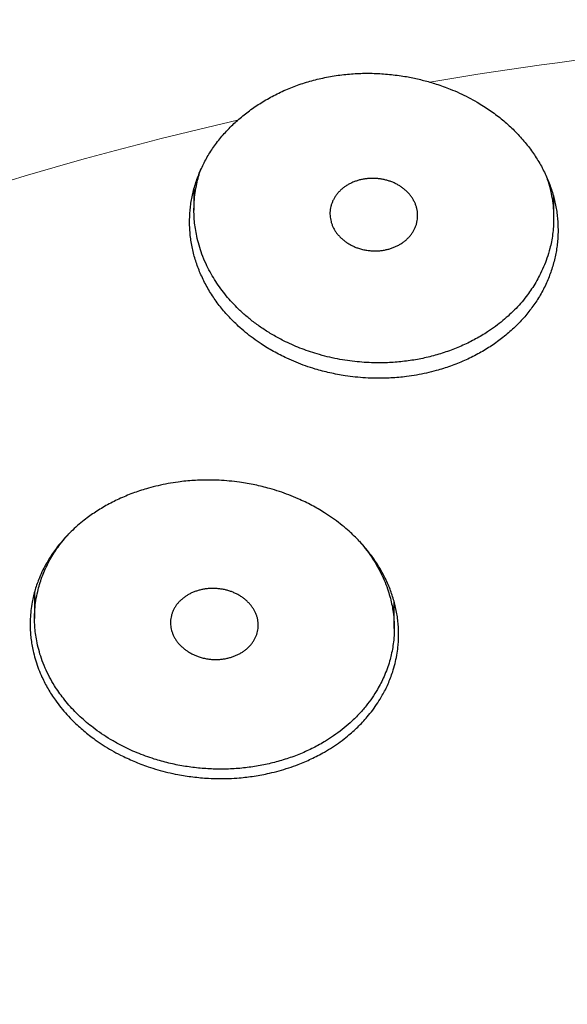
# Model space of a CAD drawing. Header units: millimetres. Extents: x 8 to 587, y 12 to 540.
# Tile 224 of 256: x 295.33 to 301.57, y 503.34 to 514.57. Entities that reach past the tile are written whole.
import ezdxf

# ---------------------------------------------------------------- set-up
doc = ezdxf.new("R2010")
doc.units = ezdxf.units.MM

msp = doc.modelspace()

# ---------------------------------------------------------------- linework, layer by layer
at = {"color": 7, "linetype": 'Continuous', "lineweight": 30}
for p, q in [((297.315, 512.636), (297.315, 512.395)), ((301.415, 512.302), (301.415, 512.544)), ((295.498, 508.038), (295.498, 507.737)), ((299.598, 507.623), (299.598, 507.924))]:
    msp.add_line(p, q, dxfattribs=at)
at = {"color": 252, "linetype": 'Continuous', "lineweight": 0}
for centre, radius, start, end in [((306.972, 472.87), 41.573, 91.5259, 99.6498), ((306.225, 476.371), 37.991, 102.7958, 111.4231)]:
    msp.add_arc(centre, radius, start, end, dxfattribs=at)
at = {"color": 7, "linetype": 'Continuous', "lineweight": 30}
for points, knots in [([(307, 540.171), (306.899, 540.171), (306.757, 540.171), (306.547, 540.169), (306.368, 540.167), (306.155, 540.163), (305.931, 540.158), (305.696, 540.152), (305.453, 540.144), (305.204, 540.134), (304.95, 540.123), (304.692, 540.11), (304.431, 540.095), (304.167, 540.078), (303.902, 540.06), (303.634, 540.04), (303.365, 540.018), (303.094, 539.994), (302.822, 539.968), (302.55, 539.941), (302.276, 539.911), (302.002, 539.88), (301.727, 539.847), (301.452, 539.812), (301.177, 539.775), (300.901, 539.736), (300.625, 539.696), (300.348, 539.653), (300.072, 539.609), (299.795, 539.562), (299.519, 539.514), (299.242, 539.464), (298.966, 539.412), (298.689, 539.358), (298.413, 539.302), (298.137, 539.244), (297.861, 539.185), (297.586, 539.123), (297.31, 539.06), (297.035, 538.994), (296.761, 538.927), (296.486, 538.858), (296.212, 538.787), (295.939, 538.714), (295.666, 538.639), (295.393, 538.562), (295.121, 538.483), (294.85, 538.402), (294.579, 538.32), (294.308, 538.235), (294.038, 538.149), (293.769, 538.061), (293.5, 537.971), (293.233, 537.878), (292.965, 537.785), (292.699, 537.689), (292.433, 537.591), (292.168, 537.491), (291.904, 537.39), (291.64, 537.286), (291.377, 537.181), (291.116, 537.074), (290.855, 536.965), (290.594, 536.854), (290.335, 536.741), (290.077, 536.627), (289.82, 536.51), (289.563, 536.392), (289.308, 536.272), (289.053, 536.15), (288.8, 536.026), (288.548, 535.9), (288.297, 535.772), (288.046, 535.643), (287.797, 535.512), (287.549, 535.379), (287.303, 535.244), (287.057, 535.107), (286.813, 534.969), (286.569, 534.829), (286.327, 534.687), (286.087, 534.543), (285.847, 534.397), (285.609, 534.25), (285.372, 534.101), (285.137, 533.95), (284.902, 533.798), (284.67, 533.644), (284.438, 533.488), (284.208, 533.33), (283.98, 533.171), (283.752, 533.01), (283.527, 532.847), (283.303, 532.683), (283.08, 532.517), (282.859, 532.349), (282.639, 532.18), (282.421, 532.009), (282.205, 531.837), (281.99, 531.663), (281.777, 531.487), (281.565, 531.31), (281.356, 531.131), (281.147, 530.951), (280.941, 530.77), (280.736, 530.586), (280.533, 530.402), (280.332, 530.216), (280.132, 530.028), (279.934, 529.839), (279.738, 529.649), (279.544, 529.457), (279.352, 529.264), (279.161, 529.07), (278.973, 528.874), (278.786, 528.677), (278.601, 528.479), (278.418, 528.279), (278.237, 528.078), (278.058, 527.876), (277.88, 527.673), (277.705, 527.468), (277.532, 527.262), (277.36, 527.056), (277.191, 526.848), (277.023, 526.639), (276.858, 526.428), (276.694, 526.217), (276.533, 526.005), (276.374, 525.792), (276.216, 525.578), (276.061, 525.362), (275.907, 525.146), (275.756, 524.929), (275.606, 524.711), (275.459, 524.492), (275.314, 524.272), (275.171, 524.052), (275.029, 523.83), (274.89, 523.608), (274.753, 523.385), (274.618, 523.161), (274.485, 522.936), (274.354, 522.711), (274.225, 522.485), (274.098, 522.258), (273.973, 522.031), (273.85, 521.803), (273.729, 521.574), (273.611, 521.345), (273.494, 521.115), (273.379, 520.884), (273.266, 520.653), (273.155, 520.421), (273.047, 520.189), (272.94, 519.956), (272.835, 519.723), (272.732, 519.489), (272.631, 519.255), (272.536, 519.029), (272.448, 518.815), (272.365, 518.611), (272.284, 518.407), (272.203, 518.2), (272.124, 517.993), (272.046, 517.786), (271.97, 517.579), (271.896, 517.373), (271.823, 517.166), (271.752, 516.96), (271.682, 516.754), (271.614, 516.548), (271.547, 516.342), (271.482, 516.137), (271.418, 515.931), (271.355, 515.725), (271.294, 515.52), (271.234, 515.314), (271.175, 515.109), (271.118, 514.904), (271.062, 514.698), (271.007, 514.493), (270.953, 514.288), (270.901, 514.082), (270.85, 513.877), (270.8, 513.671), (270.751, 513.466), (270.703, 513.261), (270.657, 513.055), (270.611, 512.849), (270.567, 512.644), (270.524, 512.438), (270.481, 512.232), (270.44, 512.026), (270.4, 511.82), (270.361, 511.614), (270.323, 511.407), (270.286, 511.201), (270.25, 510.994), (270.215, 510.787), (270.181, 510.58), (270.148, 510.373), (270.116, 510.165), (270.085, 509.958), (270.054, 509.75), (270.025, 509.542), (269.997, 509.334), (269.969, 509.126), (269.942, 508.917), (269.916, 508.708), (269.892, 508.5), (269.867, 508.29), (269.844, 508.081), (269.822, 507.872), (269.8, 507.662), (269.779, 507.453), (269.759, 507.243), (269.74, 507.033), (269.722, 506.823), (269.704, 506.613), (269.687, 506.403), (269.671, 506.193), (269.656, 505.983), (269.641, 505.773), (269.627, 505.564), (269.614, 505.354), (269.602, 505.144), (269.59, 504.935), (269.579, 504.726), (269.569, 504.518), (269.559, 504.309), (269.55, 504.102), (269.541, 503.894), (269.533, 503.688), (269.526, 503.482), (269.519, 503.277), (269.513, 503.072), (269.507, 502.869), (269.502, 502.667), (269.498, 502.466), (269.494, 502.266), (269.49, 502.067), (269.487, 501.87), (269.484, 501.674), (269.482, 501.48), (269.48, 501.288), (269.478, 501.098), (269.477, 500.91), (269.476, 500.723), (269.475, 500.54), (269.475, 500.358), (269.475, 500.179), (269.475, 500.002), (269.475, 499.828), (269.476, 499.657), (269.477, 499.489), (269.477, 499.323), (269.478, 499.161), (269.479, 499.002), (269.481, 498.845), (269.482, 498.692), (269.483, 498.543), (269.484, 498.396), (269.486, 498.253), (269.487, 498.114), (269.488, 497.977), (269.489, 497.845), (269.491, 497.715), (269.492, 497.59), (269.493, 497.467), (269.494, 497.348), (269.495, 497.233), (269.496, 497.121), (269.497, 497.012), (269.497, 496.907), (269.498, 496.805), (269.499, 496.707), (269.499, 496.612), (269.5, 496.52), (269.5, 496.432), (269.5, 496.357), (269.5, 496.312), (269.5, 496.295)], [0, 0, 0, 0, 0.004338, 0.006078, 0.008971, 0.011974, 0.015195, 0.018559, 0.022034, 0.025596, 0.029226, 0.032913, 0.036646, 0.040418, 0.044223, 0.048057, 0.051914, 0.055793, 0.059691, 0.063606, 0.067535, 0.071478, 0.075434, 0.0794, 0.083376, 0.087362, 0.091356, 0.095358, 0.099367, 0.103383, 0.107406, 0.111434, 0.115468, 0.119507, 0.123551, 0.127599, 0.131652, 0.135709, 0.13977, 0.143835, 0.147904, 0.151975, 0.15605, 0.160129, 0.16421, 0.168294, 0.17238, 0.17647, 0.180561, 0.184656, 0.188752, 0.192851, 0.196952, 0.201054, 0.205159, 0.209266, 0.213374, 0.217484, 0.221596, 0.225709, 0.229823, 0.233939, 0.238056, 0.242175, 0.246294, 0.250414, 0.254536, 0.258658, 0.262781, 0.266905, 0.271029, 0.275154, 0.279279, 0.283404, 0.28753, 0.291655, 0.295781, 0.299907, 0.304032, 0.308158, 0.312282, 0.316407, 0.32053, 0.324653, 0.328775, 0.332896, 0.337016, 0.341135, 0.345252, 0.349368, 0.353482, 0.357595, 0.361705, 0.365814, 0.36992, 0.374024, 0.378125, 0.382224, 0.38632, 0.390413, 0.394503, 0.398589, 0.402672, 0.406752, 0.410827, 0.414899, 0.418967, 0.42303, 0.427089, 0.431143, 0.435192, 0.439237, 0.443276, 0.44731, 0.451339, 0.455361, 0.459379, 0.46339, 0.467395, 0.471393, 0.475386, 0.479372, 0.483351, 0.487323, 0.491288, 0.495246, 0.499197, 0.50314, 0.507076, 0.511004, 0.514925, 0.518837, 0.522742, 0.526639, 0.530527, 0.534408, 0.53828, 0.542144, 0.545999, 0.549847, 0.553686, 0.557516, 0.561338, 0.565151, 0.568956, 0.572753, 0.576541, 0.580321, 0.584092, 0.587855, 0.59161, 0.595357, 0.599095, 0.602826, 0.606548, 0.610263, 0.61397, 0.617669, 0.621361, 0.625045, 0.628299, 0.631381, 0.634598, 0.637799, 0.640986, 0.64416, 0.64732, 0.650468, 0.653604, 0.656728, 0.659842, 0.662945, 0.666038, 0.669122, 0.672198, 0.675265, 0.678325, 0.681377, 0.684424, 0.687464, 0.690499, 0.693529, 0.696556, 0.699578, 0.702598, 0.705616, 0.708631, 0.711646, 0.71466, 0.717673, 0.720687, 0.723702, 0.726718, 0.729737, 0.732757, 0.735781, 0.738808, 0.74184, 0.744875, 0.747916, 0.750963, 0.754015, 0.757074, 0.76014, 0.763213, 0.766295, 0.769384, 0.772482, 0.775589, 0.778705, 0.781831, 0.784967, 0.788114, 0.791271, 0.794438, 0.797617, 0.800807, 0.804008, 0.80722, 0.810444, 0.81368, 0.816926, 0.820185, 0.823454, 0.826735, 0.830026, 0.833328, 0.836641, 0.839963, 0.843294, 0.846635, 0.849984, 0.85334, 0.856703, 0.860072, 0.863446, 0.866825, 0.870206, 0.87359, 0.876974, 0.880357, 0.883737, 0.887114, 0.890485, 0.89385, 0.897206, 0.900552, 0.903886, 0.907207, 0.910512, 0.913801, 0.917071, 0.920321, 0.923548, 0.926752, 0.929931, 0.933084, 0.936208, 0.939304, 0.942368, 0.945401, 0.948401, 0.951367, 0.954299, 0.957196, 0.960056, 0.962881, 0.965668, 0.968418, 0.971131, 0.973807, 0.976445, 0.979046, 0.981611, 0.984138, 0.986629, 0.989084, 0.991504, 0.99389, 0.996241, 0.998558, 1, 1, 1, 1]), ([(344.006, 500.716), (343.994, 500.77), (343.954, 500.956), (343.878, 501.274), (343.773, 501.68), (343.657, 502.096), (343.528, 502.523), (343.39, 502.949), (343.244, 503.373), (343.088, 503.795), (342.923, 504.215), (342.788, 504.542), (342.687, 504.777), (342.624, 504.921), (342.56, 505.064), (342.494, 505.209), (342.431, 505.345), (342.371, 505.473), (342.314, 505.594), (342.254, 505.716), (342.194, 505.839), (342.125, 505.977), (342.05, 506.126), (341.986, 506.25), (341.941, 506.335), (341.918, 506.38), (341.896, 506.421), (341.877, 506.457), (341.86, 506.488), (341.845, 506.518), (341.828, 506.548), (341.81, 506.583), (341.789, 506.621), (341.766, 506.663), (341.742, 506.708), (341.715, 506.757), (341.684, 506.814), (341.649, 506.877), (341.609, 506.948), (341.568, 507.021), (341.526, 507.095), (341.471, 507.19), (341.405, 507.305), (341.329, 507.434), (341.258, 507.553), (341.191, 507.664), (341.125, 507.772), (341.002, 507.972), (340.818, 508.263), (340.577, 508.629), (340.339, 508.98), (340.103, 509.314), (339.862, 509.646), (339.598, 509.997), (339.312, 510.365), (339.001, 510.75), (338.682, 511.132), (338.354, 511.509), (338.019, 511.883), (337.675, 512.253), (337.323, 512.618), (336.964, 512.979), (336.597, 513.336), (336.222, 513.689), (335.839, 514.036), (335.531, 514.307), (335.302, 514.505), (335.152, 514.632), (334.999, 514.761), (334.865, 514.871), (334.754, 514.963), (334.666, 515.035), (334.577, 515.106), (334.491, 515.175), (334.41, 515.24), (334.338, 515.297), (334.275, 515.347), (334.221, 515.39), (334.17, 515.43), (334.12, 515.468), (334.068, 515.509), (334.012, 515.553), (333.948, 515.602), (333.876, 515.657), (333.796, 515.718), (333.712, 515.782), (333.625, 515.847), (333.513, 515.93), (333.379, 516.029), (333.223, 516.144), (333.071, 516.254), (332.92, 516.362), (332.77, 516.468), (332.62, 516.573), (332.38, 516.739), (332.049, 516.963), (331.638, 517.233), (331.237, 517.489), (330.848, 517.731), (330.454, 517.969), (330.03, 518.218), (329.576, 518.476), (329.09, 518.744), (328.599, 519.006), (328.102, 519.262), (327.6, 519.512), (327.092, 519.755), (326.579, 519.993), (326.061, 520.224), (325.538, 520.45), (325.011, 520.669), (324.478, 520.881), (323.951, 521.083), (323.431, 521.276), (322.917, 521.459), (322.399, 521.635), (321.877, 521.806), (321.35, 521.972), (320.818, 522.133), (320.28, 522.288), (319.739, 522.436), (319.195, 522.579), (318.648, 522.715), (318.098, 522.845), (317.546, 522.969), (316.982, 523.088), (316.407, 523.203), (315.821, 523.312), (315.232, 523.414), (314.642, 523.509), (314.049, 523.597), (313.455, 523.678), (312.858, 523.752), (312.261, 523.818), (311.662, 523.878), (311.061, 523.93), (310.46, 523.975), (309.869, 524.012), (309.289, 524.042), (308.72, 524.065), (308.151, 524.081), (307.581, 524.091), (307.009, 524.094), (306.435, 524.091), (305.858, 524.081), (305.281, 524.065), (304.705, 524.042), (304.13, 524.012), (303.555, 523.976), (302.981, 523.933), (302.399, 523.883), (301.809, 523.826), (301.211, 523.76), (300.614, 523.687), (300.02, 523.607), (299.427, 523.52), (298.836, 523.426), (298.247, 523.324), (297.661, 523.216), (297.077, 523.1), (296.495, 522.978), (295.916, 522.849), (295.351, 522.715), (294.8, 522.578), (294.263, 522.437), (293.728, 522.29), (293.197, 522.137), (292.666, 521.977), (292.137, 521.811), (291.609, 521.638), (291.085, 521.459), (290.565, 521.274), (290.048, 521.083), (289.535, 520.886), (289.027, 520.684), (288.515, 520.472), (287.999, 520.251), (287.481, 520.02), (286.967, 519.783), (286.459, 519.54), (285.956, 519.291), (285.458, 519.036), (284.966, 518.775), (284.48, 518.508), (284, 518.235), (283.525, 517.957), (283.057, 517.673), (282.613, 517.394), (282.194, 517.123), (281.797, 516.86), (281.459, 516.628), (281.176, 516.43), (280.944, 516.265), (280.708, 516.094), (280.525, 515.959), (280.394, 515.861), (280.316, 515.802), (280.237, 515.743), (280.158, 515.683), (280.079, 515.622), (280, 515.562), (279.923, 515.502), (279.85, 515.445), (279.78, 515.39), (279.714, 515.338), (279.653, 515.29), (279.596, 515.245), (279.542, 515.202), (279.483, 515.155), (279.416, 515.101), (279.342, 515.041), (279.263, 514.976), (279.179, 514.908), (279.063, 514.812), (278.917, 514.69), (278.726, 514.529), (278.52, 514.352), (278.3, 514.159), (278.083, 513.965), (277.869, 513.77), (277.657, 513.574), (277.392, 513.325), (277.078, 513.021), (276.718, 512.66), (276.365, 512.295), (276.021, 511.926), (275.684, 511.553), (275.356, 511.176), (275.035, 510.794), (274.724, 510.41), (274.42, 510.021), (274.125, 509.629), (273.838, 509.233), (273.604, 508.897), (273.418, 508.622), (273.278, 508.409), (273.139, 508.195), (273.003, 507.979), (272.877, 507.777), (272.762, 507.586), (272.655, 507.407), (272.548, 507.224), (272.44, 507.035), (272.36, 506.892), (272.306, 506.796), (272.281, 506.749), (272.256, 506.704), (272.233, 506.662), (272.213, 506.625), (272.196, 506.594), (272.183, 506.569), (272.173, 506.551), (272.166, 506.537), (272.16, 506.526), (272.154, 506.515), (272.146, 506.5), (272.136, 506.482), (272.12, 506.451), (272.097, 506.407), (272.067, 506.351), (272.035, 506.289), (272, 506.223), (271.964, 506.151), (271.911, 506.049), (271.845, 505.919), (271.768, 505.762), (271.694, 505.609), (271.623, 505.46), (271.536, 505.275), (271.435, 505.054), (271.321, 504.795), (271.21, 504.538), (271.104, 504.28), (270.984, 503.98), (270.853, 503.636), (270.713, 503.248), (270.58, 502.859), (270.455, 502.469), (270.338, 502.077), (270.225, 501.672), (270.117, 501.254), (270.015, 500.823), (269.922, 500.391), (269.839, 499.958), (269.764, 499.523), (269.699, 499.088), (269.652, 498.723), (269.619, 498.429), (269.596, 498.204), (269.576, 497.979), (269.558, 497.752), (269.542, 497.523), (269.531, 497.334), (269.524, 497.186), (269.519, 497.079), (269.515, 496.97), (269.511, 496.86), (269.508, 496.748), (269.505, 496.65), (269.504, 496.568), (269.503, 496.504), (269.502, 496.444), (269.502, 496.392), (269.501, 496.347), (269.501, 496.307), (269.5, 496.261), (269.5, 496.227), (269.5, 496.209)], [0, 0, 0, 0, 0.0019785, 0.0068087, 0.0116389, 0.0169081, 0.0221774, 0.0274466, 0.0327159, 0.0379851, 0.0432543, 0.0485234, 0.0503411, 0.0521588, 0.0539764, 0.055802, 0.0576722, 0.0591762, 0.0607106, 0.0622754, 0.0638688, 0.0654425, 0.0675766, 0.0696301, 0.0702589, 0.0708549, 0.0713831, 0.0718431, 0.0722349, 0.0726011, 0.0729925, 0.0734361, 0.0739309, 0.0744744, 0.0750666, 0.0757074, 0.0763969, 0.0772566, 0.0781816, 0.0791586, 0.0801261, 0.0810766, 0.0828937, 0.084645, 0.0861528, 0.0876081, 0.0890333, 0.0904583, 0.0955476, 0.1006368, 0.1051808, 0.1097248, 0.1142687, 0.1188126, 0.124222, 0.1296314, 0.1350407, 0.14045, 0.1458593, 0.1512686, 0.1566779, 0.1620871, 0.1674963, 0.1729054, 0.1783146, 0.1837237, 0.1857229, 0.1877336, 0.1898074, 0.1919504, 0.1931005, 0.1942697, 0.1954577, 0.1966078, 0.1976733, 0.1986544, 0.199428, 0.2001395, 0.200789, 0.2014048, 0.2020762, 0.2028097, 0.2036053, 0.2045523, 0.2055744, 0.2066713, 0.20779, 0.2088918, 0.2109112, 0.2128712, 0.2147719, 0.2166262, 0.2184772, 0.2203281, 0.222179, 0.227269, 0.232359, 0.2369036, 0.2414482, 0.2459928, 0.2505374, 0.2559476, 0.2613577, 0.2667679, 0.272178, 0.2775881, 0.2829982, 0.2884082, 0.2938183, 0.2992283, 0.3046384, 0.3100484, 0.3154584, 0.3205592, 0.32566, 0.3307609, 0.3358617, 0.3409625, 0.3461265, 0.3512905, 0.3564545, 0.3616185, 0.3667825, 0.3719465, 0.3771105, 0.3822744, 0.3876843, 0.3930941, 0.3985039, 0.4039138, 0.4093236, 0.4147334, 0.4201432, 0.425553, 0.4309628, 0.4363726, 0.4417824, 0.4471922, 0.4522929, 0.4573936, 0.4624942, 0.4675949, 0.4726956, 0.4778595, 0.4830233, 0.4881872, 0.4933511, 0.498515, 0.5036789, 0.5088428, 0.5140067, 0.5194165, 0.5248263, 0.5302362, 0.535646, 0.5410558, 0.5464656, 0.5518755, 0.5572853, 0.5626952, 0.568105, 0.5735149, 0.5789248, 0.5840255, 0.5891263, 0.594227, 0.5993278, 0.6044286, 0.6095927, 0.6147567, 0.6199207, 0.6250848, 0.6302489, 0.635413, 0.6405771, 0.6457412, 0.6511513, 0.6565613, 0.6619714, 0.6673815, 0.6727916, 0.6782017, 0.6836118, 0.689022, 0.6944321, 0.6998423, 0.7052525, 0.7106628, 0.7154238, 0.7201849, 0.7249459, 0.7277629, 0.7306384, 0.7335775, 0.7365833, 0.7375711, 0.738567, 0.7395708, 0.7405828, 0.7416027, 0.7426304, 0.7436277, 0.7445679, 0.7454918, 0.7463531, 0.7471519, 0.7478881, 0.748575, 0.7492931, 0.750214, 0.7511993, 0.7522491, 0.7533634, 0.7545422, 0.7569117, 0.7592407, 0.762327, 0.7653588, 0.7683879, 0.7714171, 0.7744462, 0.7774754, 0.7828846, 0.7882938, 0.793703, 0.7991123, 0.8045216, 0.8099309, 0.8153403, 0.8207496, 0.826159, 0.8315684, 0.8369779, 0.8423873, 0.8452435, 0.8480998, 0.850956, 0.8538123, 0.8567004, 0.8590129, 0.8613635, 0.8637597, 0.8662303, 0.8687781, 0.8693774, 0.8699807, 0.8705841, 0.8711336, 0.8716125, 0.8720208, 0.8723585, 0.8725743, 0.8727465, 0.8728752, 0.8730066, 0.8731921, 0.8734316, 0.8737228, 0.8743937, 0.8751269, 0.8759224, 0.8767802, 0.8777003, 0.8786716, 0.8807308, 0.8827376, 0.884692, 0.8865941, 0.8884639, 0.8917705, 0.8950359, 0.8982817, 0.9015276, 0.9047734, 0.9096035, 0.9144336, 0.9192638, 0.9240939, 0.9289241, 0.9337543, 0.9390235, 0.9442928, 0.9495621, 0.9548314, 0.9601008, 0.9653701, 0.9706395, 0.9733444, 0.9760494, 0.9787583, 0.9814926, 0.9842555, 0.9870571, 0.9883212, 0.9896078, 0.9909169, 0.9922484, 0.9936023, 0.9949525, 0.9957829, 0.9965587, 0.9972799, 0.9979465, 0.9984319, 0.998897, 0.9994153, 1, 1, 1, 1]), ([(297.811, 513.418), (297.831, 513.435), (297.87, 513.469), (297.932, 513.517), (297.996, 513.564), (298.064, 513.609), (298.134, 513.652), (298.207, 513.692), (298.282, 513.73), (298.359, 513.766), (298.437, 513.798), (298.515, 513.827), (298.596, 513.853), (298.678, 513.876), (298.762, 513.897), (298.848, 513.915), (298.935, 513.929), (299.022, 513.941), (299.109, 513.949), (299.194, 513.954), (299.281, 513.956), (299.368, 513.955), (299.455, 513.951), (299.543, 513.943), (299.631, 513.933), (299.714, 513.921), (299.791, 513.907), (299.863, 513.891), (299.933, 513.874), (299.98, 513.861), (300.004, 513.855)], [0, 0, 0, 0, 0.035897, 0.071854, 0.107994, 0.144196, 0.181107, 0.218084, 0.255263, 0.29251, 0.328547, 0.364742, 0.400937, 0.437661, 0.474384, 0.511545, 0.548915, 0.586355, 0.622098, 0.657995, 0.693892, 0.730301, 0.766709, 0.80354, 0.84057, 0.877667, 0.908176, 0.938685, 0.969342, 1, 1, 1, 1]), ([(300.004, 513.855), (300.028, 513.848), (300.079, 513.832), (300.157, 513.806), (300.246, 513.772), (300.342, 513.731), (300.444, 513.681), (300.535, 513.631), (300.615, 513.582), (300.685, 513.536), (300.752, 513.487), (300.817, 513.437), (300.878, 513.385), (300.938, 513.33), (300.995, 513.273), (301.05, 513.213), (301.102, 513.152), (301.151, 513.089), (301.195, 513.025), (301.237, 512.96), (301.275, 512.894), (301.31, 512.826), (301.342, 512.757), (301.371, 512.685), (301.396, 512.613), (301.417, 512.541), (301.434, 512.468), (301.447, 512.396), (301.457, 512.323), (301.463, 512.25), (301.465, 512.176), (301.464, 512.101), (301.459, 512.026), (301.449, 511.952), (301.436, 511.88), (301.42, 511.809), (301.4, 511.738), (301.376, 511.668), (301.349, 511.598), (301.317, 511.528), (301.281, 511.46), (301.243, 511.393), (301.201, 511.329), (301.157, 511.268), (301.11, 511.207), (301.059, 511.148), (301.005, 511.091), (300.947, 511.035), (300.885, 510.981), (300.822, 510.93), (300.757, 510.882), (300.691, 510.836), (300.622, 510.793), (300.55, 510.753), (300.476, 510.714), (300.398, 510.678), (300.319, 510.644), (300.239, 510.614), (300.158, 510.587), (300.068, 510.56), (299.966, 510.535), (299.852, 510.512), (299.747, 510.496), (299.649, 510.486), (299.561, 510.479), (299.474, 510.476), (299.377, 510.476), (299.27, 510.48), (299.154, 510.489), (299.047, 510.503), (298.95, 510.52), (298.864, 510.538), (298.779, 510.558), (298.687, 510.584), (298.587, 510.617), (298.479, 510.658), (298.383, 510.7), (298.297, 510.742), (298.222, 510.782), (298.149, 510.824), (298.071, 510.874), (297.988, 510.932), (297.902, 510.999), (297.826, 511.065), (297.761, 511.128), (297.705, 511.186), (297.653, 511.246), (297.603, 511.307), (297.557, 511.37), (297.514, 511.434), (297.473, 511.501), (297.436, 511.569), (297.402, 511.639), (297.372, 511.709), (297.346, 511.78), (297.323, 511.85), (297.304, 511.922), (297.289, 511.995), (297.277, 512.068), (297.269, 512.143), (297.265, 512.218), (297.265, 512.292), (297.268, 512.366), (297.275, 512.438), (297.286, 512.51), (297.301, 512.583), (297.319, 512.655), (297.342, 512.727), (297.368, 512.798), (297.398, 512.868), (297.431, 512.935), (297.466, 513.001), (297.506, 513.065), (297.549, 513.129), (297.596, 513.191), (297.646, 513.252), (297.7, 513.311), (297.755, 513.367), (297.793, 513.402), (297.811, 513.418)], [0, 0, 0, 0, 0.007082, 0.015069, 0.023056, 0.033891, 0.044734, 0.055568, 0.063842, 0.072116, 0.080165, 0.088214, 0.096318, 0.104422, 0.112699, 0.120977, 0.129314, 0.137651, 0.145763, 0.153874, 0.162041, 0.170209, 0.178552, 0.186895, 0.195299, 0.203703, 0.211851, 0.219999, 0.228203, 0.236408, 0.244791, 0.253174, 0.261619, 0.270064, 0.278206, 0.286348, 0.294547, 0.302745, 0.311125, 0.319504, 0.327945, 0.336387, 0.344483, 0.352578, 0.36073, 0.368883, 0.377215, 0.385548, 0.393943, 0.402338, 0.410368, 0.418397, 0.426483, 0.434569, 0.442833, 0.451097, 0.459424, 0.46775, 0.475723, 0.483697, 0.494516, 0.505344, 0.516164, 0.524429, 0.532695, 0.540647, 0.548599, 0.559387, 0.570183, 0.580971, 0.589212, 0.597452, 0.605425, 0.613398, 0.624213, 0.635037, 0.645853, 0.654112, 0.662372, 0.6704, 0.678428, 0.689317, 0.700215, 0.711104, 0.71942, 0.727736, 0.735829, 0.743922, 0.752071, 0.760219, 0.768543, 0.776867, 0.785252, 0.793636, 0.801776, 0.809917, 0.818114, 0.82631, 0.834685, 0.84306, 0.851496, 0.859932, 0.868081, 0.87623, 0.884435, 0.892641, 0.901026, 0.909412, 0.91786, 0.926308, 0.934421, 0.942535, 0.950705, 0.958876, 0.967227, 0.975578, 0.983992, 0.992405, 1, 1, 1, 1]), ([(298.336, 510.905), (298.316, 510.915), (298.274, 510.937), (298.195, 510.982), (298.099, 511.041), (297.993, 511.118), (297.895, 511.198), (297.808, 511.278), (297.732, 511.358), (297.665, 511.437), (297.604, 511.518), (297.548, 511.603), (297.497, 511.69), (297.448, 511.787), (297.406, 511.888), (297.371, 511.994), (297.347, 512.091), (297.33, 512.183), (297.32, 512.266), (297.314, 512.359), (297.315, 512.459), (297.324, 512.567), (297.34, 512.665), (297.361, 512.756), (297.378, 512.816), (297.39, 512.848), (297.392, 512.853)], [0, 0, 0, 0, 0.0266719, 0.053377, 0.1051748, 0.1572164, 0.2067267, 0.2564485, 0.2989988, 0.3416824, 0.3836754, 0.425796, 0.4692448, 0.5128346, 0.5645154, 0.6115255, 0.6587141, 0.6971777, 0.735739, 0.7704253, 0.8221285, 0.8691977, 0.9164472, 0.9550243, 0.993701, 1, 1, 1, 1]), ([(301.336, 512.768), (301.338, 512.762), (301.354, 512.72), (301.375, 512.641), (301.398, 512.529), (301.411, 512.419), (301.416, 512.31), (301.413, 512.211), (301.404, 512.118), (301.39, 512.036), (301.37, 511.944), (301.341, 511.848), (301.301, 511.745), (301.258, 511.654), (301.212, 511.57), (301.166, 511.497), (301.114, 511.423), (301.055, 511.349), (300.987, 511.274), (300.914, 511.202), (300.836, 511.133), (300.752, 511.068), (300.671, 511.011), (300.595, 510.964), (300.526, 510.924), (300.454, 510.887), (300.38, 510.852), (300.304, 510.819), (300.226, 510.79), (300.146, 510.762), (300.065, 510.738), (299.984, 510.717), (299.902, 510.699), (299.82, 510.684), (299.736, 510.672), (299.651, 510.662), (299.565, 510.656), (299.478, 510.652), (299.385, 510.652), (299.283, 510.655), (299.174, 510.664), (299.062, 510.677), (298.949, 510.696), (298.833, 510.722), (298.723, 510.752), (298.619, 510.785), (298.523, 510.821), (298.428, 510.86), (298.367, 510.89), (298.336, 510.905)], [0, 0, 0, 0, 0.004941, 0.032612, 0.0604, 0.089252, 0.115518, 0.141885, 0.163411, 0.184992, 0.20442, 0.233255, 0.259486, 0.285818, 0.307285, 0.328807, 0.348168, 0.371862, 0.395632, 0.419021, 0.442483, 0.46669, 0.490979, 0.508482, 0.525986, 0.543614, 0.561242, 0.57902, 0.596798, 0.614707, 0.632616, 0.65001, 0.667405, 0.684922, 0.702439, 0.720104, 0.737768, 0.755562, 0.773355, 0.795321, 0.817939, 0.840623, 0.864706, 0.888868, 0.913856, 0.935293, 0.956801, 0.978365, 1, 1, 1, 1]), ([(299.2, 511.956), (299.187, 511.96), (299.161, 511.969), (299.123, 511.986), (299.087, 512.005), (299.053, 512.026), (299.021, 512.05), (298.992, 512.075), (298.965, 512.103), (298.941, 512.132), (298.92, 512.163), (298.902, 512.195), (298.888, 512.229), (298.877, 512.263), (298.869, 512.297), (298.865, 512.332), (298.864, 512.368), (298.868, 512.403), (298.875, 512.437), (298.885, 512.471), (298.899, 512.504), (298.916, 512.536), (298.936, 512.567), (298.96, 512.595), (298.986, 512.622), (299.015, 512.647), (299.047, 512.67), (299.08, 512.69), (299.116, 512.708), (299.154, 512.723), (299.193, 512.736), (299.233, 512.745), (299.274, 512.752), (299.315, 512.756), (299.357, 512.757), (299.399, 512.755), (299.44, 512.751), (299.481, 512.743), (299.522, 512.733), (299.561, 512.72), (299.599, 512.704), (299.635, 512.686), (299.669, 512.665), (299.701, 512.642), (299.731, 512.617), (299.759, 512.59), (299.783, 512.561), (299.805, 512.53), (299.823, 512.498), (299.839, 512.465), (299.851, 512.432), (299.859, 512.397), (299.864, 512.362), (299.865, 512.327), (299.863, 512.292), (299.857, 512.257), (299.848, 512.223), (299.835, 512.189), (299.818, 512.157), (299.799, 512.127), (299.776, 512.097), (299.75, 512.07), (299.722, 512.044), (299.691, 512.021), (299.658, 512), (299.622, 511.982), (299.585, 511.966), (299.547, 511.953), (299.507, 511.943), (299.466, 511.935), (299.425, 511.93), (299.383, 511.929), (299.341, 511.93), (299.296, 511.934), (299.249, 511.942), (299.216, 511.951), (299.2, 511.956)], [0, 0, 0, 0, 0.013207, 0.026507, 0.040098, 0.053789, 0.066996, 0.080437, 0.093878, 0.107561, 0.120844, 0.134362, 0.147881, 0.161643, 0.174987, 0.188424, 0.202153, 0.215984, 0.22932, 0.242896, 0.256473, 0.2703, 0.28356, 0.297061, 0.310563, 0.324314, 0.337466, 0.350857, 0.364248, 0.377886, 0.390946, 0.404241, 0.417536, 0.431074, 0.444097, 0.457352, 0.470607, 0.484102, 0.497159, 0.510446, 0.523734, 0.53726, 0.550406, 0.563785, 0.577163, 0.590781, 0.604034, 0.617522, 0.631011, 0.644741, 0.658073, 0.671643, 0.685213, 0.699029, 0.712375, 0.725815, 0.739549, 0.753385, 0.766674, 0.780205, 0.793735, 0.807516, 0.820703, 0.834129, 0.847555, 0.861229, 0.874314, 0.887634, 0.900954, 0.914519, 0.927546, 0.940806, 0.954066, 0.967567, 0.983698, 1, 1, 1, 1]), ([(296.065, 508.859), (296.085, 508.875), (296.127, 508.906), (296.192, 508.951), (296.259, 508.993), (296.33, 509.034), (296.403, 509.072), (296.479, 509.108), (296.557, 509.142), (296.636, 509.172), (296.715, 509.199), (296.805, 509.226), (296.906, 509.252), (297.019, 509.276), (297.125, 509.292), (297.222, 509.304), (297.31, 509.311), (297.397, 509.315), (297.494, 509.316), (297.601, 509.314), (297.718, 509.305), (297.825, 509.293), (297.923, 509.278), (298.009, 509.261), (298.094, 509.241), (298.187, 509.217), (298.289, 509.186), (298.397, 509.147), (298.495, 509.106), (298.582, 509.066), (298.658, 509.027), (298.732, 508.986), (298.811, 508.938), (298.895, 508.882), (298.984, 508.816), (299.061, 508.752), (299.128, 508.691), (299.185, 508.634), (299.239, 508.576), (299.295, 508.51), (299.353, 508.434), (299.411, 508.349), (299.458, 508.268), (299.497, 508.192), (299.529, 508.124), (299.557, 508.055), (299.58, 507.986), (299.601, 507.916), (299.618, 507.845), (299.631, 507.773), (299.641, 507.7), (299.646, 507.626), (299.648, 507.554), (299.646, 507.482), (299.64, 507.403), (299.628, 507.316), (299.608, 507.222), (299.583, 507.136), (299.556, 507.058), (299.528, 506.99), (299.497, 506.924), (299.458, 506.852), (299.411, 506.775), (299.353, 506.692), (299.295, 506.619), (299.237, 506.554), (299.183, 506.499), (299.126, 506.445), (299.06, 506.389), (298.983, 506.33), (298.895, 506.269), (298.809, 506.217), (298.728, 506.172), (298.653, 506.135), (298.578, 506.101), (298.492, 506.066), (298.395, 506.031), (298.286, 505.999), (298.184, 505.973), (298.089, 505.953), (298.002, 505.938), (297.917, 505.927), (297.821, 505.917), (297.714, 505.911), (297.597, 505.91), (297.489, 505.913), (297.391, 505.92), (297.302, 505.929), (297.216, 505.941), (297.12, 505.958), (297.016, 505.981), (296.903, 506.01), (296.801, 506.042), (296.71, 506.075), (296.63, 506.108), (296.551, 506.142), (296.467, 506.183), (296.376, 506.232), (296.28, 506.29), (296.196, 506.348), (296.122, 506.403), (296.058, 506.455), (295.997, 506.508), (295.933, 506.569), (295.866, 506.64), (295.797, 506.72), (295.74, 506.796), (295.691, 506.868), (295.651, 506.934), (295.615, 507), (295.578, 507.075), (295.543, 507.159), (295.511, 507.252), (295.487, 507.339), (295.47, 507.42), (295.459, 507.492), (295.451, 507.564), (295.447, 507.643), (295.448, 507.731), (295.455, 507.827), (295.468, 507.915), (295.485, 507.994), (295.504, 508.065), (295.527, 508.134), (295.555, 508.209), (295.592, 508.29), (295.639, 508.377), (295.687, 508.456), (295.736, 508.525), (295.787, 508.591), (295.846, 508.659), (295.914, 508.729), (295.986, 508.796), (296.039, 508.838), (296.065, 508.859)], [0, 0, 0, 0, 0.0065395, 0.013079, 0.0196638, 0.0262486, 0.0329766, 0.0397045, 0.046482, 0.0532595, 0.059799, 0.0663385, 0.0752113, 0.084091, 0.0929638, 0.0997417, 0.1065197, 0.113057, 0.1195943, 0.1284632, 0.137339, 0.1462079, 0.152982, 0.159756, 0.1663131, 0.1728703, 0.1817653, 0.1906672, 0.1995623, 0.2063557, 0.2131491, 0.2197416, 0.2263341, 0.235277, 0.2442269, 0.2531698, 0.2599999, 0.2668299, 0.273458, 0.2800862, 0.2890782, 0.2980772, 0.3070691, 0.3139372, 0.3208053, 0.3274539, 0.3341025, 0.3407973, 0.3474921, 0.3543326, 0.3611732, 0.3680642, 0.3749552, 0.3815998, 0.3882443, 0.3972604, 0.4062837, 0.4152998, 0.4221883, 0.4290768, 0.4356945, 0.4423121, 0.4512923, 0.4602796, 0.4692597, 0.4761212, 0.4829827, 0.4895626, 0.4961426, 0.5050714, 0.5140073, 0.5229361, 0.5297581, 0.5365801, 0.5431283, 0.5496764, 0.5585613, 0.5674533, 0.5763381, 0.5831258, 0.5899134, 0.5964495, 0.6029856, 0.6118531, 0.6207276, 0.6295951, 0.6363685, 0.6431418, 0.6496906, 0.6562393, 0.6651232, 0.674014, 0.6828978, 0.6896829, 0.6964679, 0.7030485, 0.709629, 0.7185557, 0.7274894, 0.7364161, 0.7432337, 0.7500512, 0.7566691, 0.763287, 0.7722647, 0.7812495, 0.7902272, 0.7970841, 0.8039411, 0.8105856, 0.8172301, 0.8262449, 0.8352668, 0.8442816, 0.8511678, 0.8580539, 0.8647026, 0.8713512, 0.8803726, 0.8894011, 0.8984224, 0.9053147, 0.912207, 0.918835, 0.9254631, 0.9344573, 0.9434587, 0.9524529, 0.959325, 0.9661972, 0.9745879, 0.9830383, 0.9914888, 1, 1, 1, 1]), ([(296.48, 506.292), (296.44, 506.313), (296.366, 506.354), (296.261, 506.421), (296.171, 506.487), (296.09, 506.551), (296.021, 506.613), (295.954, 506.678), (295.889, 506.748), (295.828, 506.823), (295.773, 506.896), (295.72, 506.977), (295.667, 507.068), (295.617, 507.172), (295.576, 507.277), (295.544, 507.381), (295.522, 507.476), (295.508, 507.567), (295.5, 507.648), (295.497, 507.739), (295.5, 507.837), (295.512, 507.942), (295.531, 508.038), (295.554, 508.126), (295.58, 508.204), (295.612, 508.283), (295.65, 508.363), (295.693, 508.442), (295.741, 508.516), (295.796, 508.593), (295.853, 508.665), (295.898, 508.711), (295.915, 508.729)], [0, 0, 0, 0, 0.040627, 0.077613, 0.114739, 0.145051, 0.175439, 0.202795, 0.235654, 0.268612, 0.297837, 0.327132, 0.366264, 0.405561, 0.446335, 0.483424, 0.520655, 0.551003, 0.581429, 0.608798, 0.649552, 0.686626, 0.723841, 0.754179, 0.784594, 0.811956, 0.84476, 0.877663, 0.906829, 0.936065, 0.975106, 1, 1, 1, 1]), ([(299.2, 508.617), (299.223, 508.59), (299.272, 508.533), (299.336, 508.444), (299.397, 508.348), (299.449, 508.251), (299.494, 508.15), (299.528, 508.057), (299.554, 507.968), (299.573, 507.887), (299.588, 507.797), (299.597, 507.699), (299.599, 507.593), (299.593, 507.496), (299.581, 507.406), (299.565, 507.326), (299.544, 507.244), (299.517, 507.162), (299.484, 507.079), (299.447, 507), (299.402, 506.919), (299.347, 506.831), (299.288, 506.752), (299.235, 506.689), (299.191, 506.64), (299.144, 506.592), (299.082, 506.535), (299.005, 506.469), (298.911, 506.4), (298.824, 506.343), (298.746, 506.298), (298.676, 506.261), (298.603, 506.226), (298.529, 506.193), (298.452, 506.163), (298.373, 506.136), (298.293, 506.111), (298.212, 506.089), (298.13, 506.07), (298.048, 506.054), (297.964, 506.041), (297.88, 506.031), (297.795, 506.023), (297.709, 506.019), (297.622, 506.017), (297.536, 506.019), (297.45, 506.023), (297.365, 506.03), (297.28, 506.04), (297.196, 506.053), (297.111, 506.068), (297.027, 506.087), (296.944, 506.109), (296.856, 506.135), (296.763, 506.166), (296.666, 506.204), (296.571, 506.245), (296.51, 506.276), (296.48, 506.292)], [0, 0, 0, 0, 0.0213601, 0.0450606, 0.0664645, 0.091254, 0.1138035, 0.1364388, 0.1548892, 0.1733867, 0.1900255, 0.2148327, 0.2373991, 0.260052, 0.278518, 0.2970314, 0.3136853, 0.3336724, 0.3537199, 0.3714903, 0.3893033, 0.4130902, 0.43698, 0.4504792, 0.4639784, 0.4775534, 0.4911284, 0.5146506, 0.5382732, 0.5596095, 0.5746827, 0.589756, 0.6049359, 0.6201158, 0.6354006, 0.650713, 0.6661286, 0.6815725, 0.6965998, 0.711627, 0.72676, 0.7418931, 0.7571531, 0.772413, 0.7877836, 0.8031541, 0.8181912, 0.8332282, 0.8483706, 0.8635129, 0.8787814, 0.8940499, 0.9094281, 0.9248063, 0.943517, 0.9622901, 0.9811134, 1, 1, 1, 1]), ([(297.384, 507.296), (297.371, 507.3), (297.345, 507.309), (297.307, 507.325), (297.271, 507.344), (297.237, 507.365), (297.205, 507.388), (297.175, 507.414), (297.148, 507.441), (297.124, 507.47), (297.103, 507.5), (297.085, 507.531), (297.071, 507.564), (297.06, 507.598), (297.052, 507.632), (297.048, 507.666), (297.047, 507.701), (297.05, 507.735), (297.057, 507.769), (297.067, 507.802), (297.081, 507.834), (297.098, 507.865), (297.118, 507.895), (297.141, 507.923), (297.168, 507.949), (297.197, 507.973), (297.228, 507.995), (297.261, 508.015), (297.297, 508.032), (297.334, 508.047), (297.373, 508.059), (297.413, 508.069), (297.454, 508.075), (297.496, 508.079), (297.537, 508.08), (297.579, 508.078), (297.621, 508.073), (297.662, 508.066), (297.703, 508.056), (297.742, 508.043), (297.78, 508.027), (297.816, 508.009), (297.851, 507.989), (297.883, 507.966), (297.913, 507.941), (297.941, 507.914), (297.966, 507.886), (297.987, 507.856), (298.006, 507.825), (298.021, 507.792), (298.033, 507.759), (298.042, 507.725), (298.047, 507.691), (298.048, 507.656), (298.046, 507.622), (298.04, 507.588), (298.031, 507.555), (298.018, 507.522), (298.002, 507.491), (297.983, 507.461), (297.96, 507.432), (297.934, 507.406), (297.906, 507.381), (297.876, 507.359), (297.842, 507.338), (297.807, 507.32), (297.77, 507.305), (297.732, 507.292), (297.692, 507.282), (297.652, 507.274), (297.61, 507.27), (297.569, 507.268), (297.526, 507.269), (297.481, 507.274), (297.433, 507.282), (297.401, 507.291), (297.384, 507.296)], [0, 0, 0, 0, 0.013228, 0.026549, 0.04016, 0.053872, 0.0671, 0.080563, 0.094026, 0.107733, 0.121008, 0.134519, 0.14803, 0.161786, 0.175086, 0.188479, 0.202164, 0.21595, 0.229225, 0.24274, 0.256254, 0.270017, 0.283228, 0.296677, 0.310126, 0.323823, 0.336958, 0.35033, 0.363701, 0.377319, 0.390401, 0.403718, 0.417035, 0.430594, 0.443669, 0.456977, 0.470284, 0.483833, 0.496948, 0.510297, 0.523645, 0.537233, 0.55042, 0.563841, 0.577261, 0.590923, 0.604181, 0.617675, 0.631169, 0.644906, 0.658204, 0.671594, 0.685275, 0.699057, 0.712345, 0.725873, 0.7394, 0.753176, 0.766409, 0.779882, 0.793354, 0.807075, 0.820232, 0.833627, 0.847022, 0.860663, 0.873758, 0.887088, 0.900418, 0.913991, 0.927063, 0.940368, 0.953673, 0.967219, 0.983522, 1, 1, 1, 1])]:
    msp.add_open_spline(points, degree=3, knots=knots, dxfattribs=at)
at = {"color": 252, "linetype": 'Continuous', "lineweight": 0}
for points, knots in [([(269.5, 496.295), (269.5, 496.3), (269.499, 496.448), (269.504, 496.739), (269.516, 497.167), (269.539, 497.596), (269.57, 498.024), (269.61, 498.452), (269.658, 498.88), (269.716, 499.307), (269.784, 499.74), (269.861, 500.179), (269.95, 500.623), (270.049, 501.067), (270.157, 501.509), (270.274, 501.95), (270.402, 502.389), (270.538, 502.827), (270.684, 503.263), (270.84, 503.697), (271.005, 504.13), (271.179, 504.56), (271.36, 504.98), (271.545, 505.39), (271.735, 505.789), (271.933, 506.187), (272.139, 506.582), (272.354, 506.976), (272.578, 507.37), (272.811, 507.762), (273.053, 508.152), (273.302, 508.539), (273.559, 508.923), (273.824, 509.304), (274.098, 509.682), (274.383, 510.063), (274.681, 510.446), (274.992, 510.831), (275.311, 511.213), (275.639, 511.591), (275.974, 511.965), (276.318, 512.334), (276.67, 512.7), (277.029, 513.061), (277.397, 513.418), (277.772, 513.771), (278.155, 514.119), (278.537, 514.456), (278.92, 514.782), (279.301, 515.097), (279.688, 515.408), (280.082, 515.714), (280.484, 516.017), (280.894, 516.317), (281.311, 516.613), (281.735, 516.905), (282.164, 517.191), (282.6, 517.473), (283.041, 517.749), (283.488, 518.021), (283.948, 518.292), (284.42, 518.561), (284.906, 518.829), (285.398, 519.091), (285.895, 519.346), (286.398, 519.596), (286.906, 519.84), (287.419, 520.078), (287.937, 520.31), (288.46, 520.535), (288.989, 520.754), (289.521, 520.967), (290.048, 521.169), (290.569, 521.361), (291.084, 521.544), (291.602, 521.721), (292.124, 521.892), (292.651, 522.058), (293.184, 522.218), (293.722, 522.373), (294.264, 522.522), (294.808, 522.665), (295.355, 522.801), (295.906, 522.931), (296.458, 523.055), (297.022, 523.174), (297.598, 523.289), (298.184, 523.398), (298.773, 523.5), (299.364, 523.595), (299.957, 523.683), (300.552, 523.764), (301.149, 523.837), (301.747, 523.904), (302.347, 523.963), (302.947, 524.015), (303.549, 524.06), (304.14, 524.097), (304.721, 524.127), (305.29, 524.15), (305.86, 524.166), (306.43, 524.175), (307.002, 524.179), (307.577, 524.175), (308.154, 524.165), (308.731, 524.149), (309.308, 524.126), (309.884, 524.096), (310.459, 524.06), (311.033, 524.017), (311.616, 523.967), (312.206, 523.909), (312.804, 523.843), (313.401, 523.77), (313.996, 523.689), (314.589, 523.602), (315.181, 523.508), (315.77, 523.406), (316.357, 523.297), (316.941, 523.182), (317.523, 523.059), (318.102, 522.929), (318.667, 522.796), (319.219, 522.658), (319.756, 522.517), (320.291, 522.37), (320.823, 522.216), (321.353, 522.056), (321.883, 521.89), (322.411, 521.717), (322.935, 521.537), (323.456, 521.352), (323.973, 521.161), (324.486, 520.964), (324.994, 520.761), (325.507, 520.549), (326.022, 520.327), (326.541, 520.096), (327.055, 519.859), (327.563, 519.616), (328.066, 519.366), (328.564, 519.111), (329.056, 518.849), (329.542, 518.582), (330.022, 518.309), (330.497, 518.03), (330.965, 517.746), (331.418, 517.461), (331.857, 517.177), (332.281, 516.894), (332.699, 516.606), (333.111, 516.313), (333.519, 516.015), (333.923, 515.71), (334.321, 515.4), (334.713, 515.085), (335.099, 514.766), (335.478, 514.442), (335.85, 514.114), (336.216, 513.782), (336.58, 513.441), (336.942, 513.089), (337.302, 512.728), (337.655, 512.363), (337.999, 511.994), (338.336, 511.62), (338.664, 511.243), (338.984, 510.861), (339.295, 510.476), (339.598, 510.087), (339.893, 509.695), (340.179, 509.299), (340.452, 508.907), (340.71, 508.52), (340.956, 508.138), (341.194, 507.752), (341.425, 507.365), (341.648, 506.973), (341.864, 506.577), (342.072, 506.177), (342.272, 505.775), (342.464, 505.37), (342.648, 504.963), (342.823, 504.554), (342.989, 504.144), (343.15, 503.724), (343.304, 503.297), (343.451, 502.861), (343.588, 502.423), (343.716, 501.984), (343.834, 501.543), (343.943, 501.101), (344.042, 500.658), (344.132, 500.213), (344.212, 499.768), (344.282, 499.321), (344.343, 498.874), (344.392, 498.435), (344.432, 498.004), (344.462, 497.58), (344.484, 497.157), (344.496, 496.733), (344.501, 496.446), (344.5, 496.299), (344.5, 496.294)], [0, 0, 0, 0, 0.000171, 0.00507, 0.009968, 0.014866, 0.019765, 0.024663, 0.029561, 0.03446, 0.039358, 0.044489, 0.049621, 0.054753, 0.059884, 0.065016, 0.070147, 0.075279, 0.08041, 0.085542, 0.090674, 0.095805, 0.100937, 0.105775, 0.110613, 0.115452, 0.12029, 0.125128, 0.130027, 0.134925, 0.139823, 0.144722, 0.14962, 0.154518, 0.159417, 0.164315, 0.169447, 0.174578, 0.17971, 0.184841, 0.189973, 0.195104, 0.200236, 0.205368, 0.210499, 0.215631, 0.220762, 0.225894, 0.230732, 0.235571, 0.240409, 0.245247, 0.250086, 0.254984, 0.259882, 0.264781, 0.269679, 0.274577, 0.279476, 0.284374, 0.289272, 0.294404, 0.299535, 0.304667, 0.309798, 0.31493, 0.320062, 0.325193, 0.330325, 0.335456, 0.340588, 0.345719, 0.350851, 0.355689, 0.360528, 0.365366, 0.370204, 0.375043, 0.379941, 0.384839, 0.389738, 0.394636, 0.399534, 0.404433, 0.409331, 0.414229, 0.419361, 0.424492, 0.429624, 0.434756, 0.439887, 0.445019, 0.45015, 0.455282, 0.460413, 0.465545, 0.470677, 0.475808, 0.480646, 0.485485, 0.490323, 0.495161, 0.5, 0.504898, 0.509796, 0.514695, 0.519593, 0.524491, 0.52939, 0.534288, 0.539186, 0.544318, 0.549449, 0.554581, 0.559713, 0.564844, 0.569976, 0.575107, 0.580239, 0.58537, 0.590502, 0.595634, 0.600765, 0.605604, 0.610442, 0.61528, 0.620119, 0.624957, 0.629855, 0.634754, 0.639652, 0.64455, 0.649449, 0.654347, 0.659245, 0.664143, 0.669275, 0.674407, 0.679538, 0.68467, 0.689801, 0.694933, 0.700064, 0.705196, 0.710328, 0.715459, 0.720591, 0.725722, 0.730561, 0.735399, 0.740237, 0.745076, 0.749914, 0.754812, 0.759711, 0.764609, 0.769507, 0.774406, 0.779304, 0.784202, 0.789101, 0.794232, 0.799364, 0.804495, 0.809627, 0.814758, 0.81989, 0.825022, 0.830153, 0.835285, 0.840416, 0.845548, 0.850679, 0.855518, 0.860356, 0.865194, 0.870033, 0.874871, 0.879769, 0.884668, 0.889566, 0.894464, 0.899363, 0.904261, 0.909159, 0.914058, 0.919189, 0.924321, 0.929452, 0.934584, 0.939716, 0.944847, 0.949979, 0.95511, 0.960242, 0.965373, 0.970505, 0.975637, 0.980475, 0.985313, 0.990152, 0.99499, 0.999828, 1, 1, 1, 1]), ([(307, 524.077), (306.743, 524.076), (306.23, 524.074), (305.461, 524.055), (304.692, 524.026), (303.924, 523.985), (303.158, 523.932), (302.408, 523.869), (301.674, 523.796), (300.957, 523.715), (300.241, 523.623), (299.529, 523.52), (298.819, 523.408), (298.112, 523.285), (297.409, 523.152), (296.709, 523.009), (296.013, 522.856), (295.326, 522.694), (294.646, 522.523), (293.976, 522.344), (293.31, 522.155), (292.631, 521.952), (291.94, 521.733), (291.239, 521.498), (290.543, 521.253), (289.855, 520.996), (289.174, 520.73), (288.514, 520.458), (287.873, 520.182), (287.253, 519.902), (286.639, 519.614), (286.034, 519.317), (285.436, 519.011), (284.846, 518.696), (284.265, 518.374), (283.692, 518.042), (283.128, 517.703), (282.576, 517.358), (282.036, 517.007), (281.509, 516.651), (280.991, 516.287), (280.468, 515.906), (279.943, 515.508), (279.416, 515.091), (278.9, 514.666), (278.396, 514.234), (277.904, 513.794), (277.434, 513.355), (276.985, 512.917), (276.555, 512.483), (276.137, 512.042), (275.731, 511.595), (275.336, 511.143), (274.953, 510.684), (274.582, 510.221), (274.223, 509.752), (273.877, 509.278), (273.544, 508.802), (273.227, 508.324), (272.923, 507.845), (272.631, 507.362), (272.345, 506.861), (272.065, 506.344), (271.792, 505.809), (271.535, 505.27), (271.292, 504.727), (271.064, 504.181), (270.856, 503.641), (270.665, 503.11), (270.492, 502.586), (270.333, 502.06), (270.188, 501.531), (270.056, 501.001), (269.938, 500.469), (269.834, 499.935), (269.744, 499.4), (269.668, 498.863), (269.606, 498.329), (269.559, 497.797), (269.525, 497.268), (269.504, 496.739), (269.501, 496.386), (269.5, 496.209)], [0, 0, 0, 0, 0.0130666, 0.0261333, 0.0391999, 0.0522666, 0.0653332, 0.0783999, 0.0907199, 0.1030399, 0.1153599, 0.1276799, 0.1399999, 0.1523199, 0.1646399, 0.1769599, 0.1892799, 0.2015999, 0.2137, 0.2258, 0.2379, 0.25, 0.2630666, 0.2761333, 0.2891999, 0.3022666, 0.3153332, 0.3283999, 0.3407199, 0.3530399, 0.3653599, 0.3776799, 0.3899999, 0.4023199, 0.4146399, 0.4269599, 0.4392799, 0.4515999, 0.4637, 0.4758, 0.4879, 0.5, 0.5130666, 0.5261333, 0.5391999, 0.5522666, 0.5653332, 0.5783999, 0.5907199, 0.6030399, 0.6153599, 0.6276799, 0.6399999, 0.6523199, 0.6646399, 0.6769599, 0.6892799, 0.7015999, 0.7137, 0.7258, 0.7379, 0.75, 0.7630666, 0.7761333, 0.7891999, 0.8022666, 0.8153332, 0.8283999, 0.8407199, 0.8530399, 0.8653599, 0.8776799, 0.8899999, 0.9023199, 0.9146399, 0.9269599, 0.9392799, 0.9515999, 0.9637, 0.9758, 0.9879, 1, 1, 1, 1])]:
    msp.add_open_spline(points, degree=3, knots=knots, dxfattribs=at)

doc.saveas('drawing.dxf')
